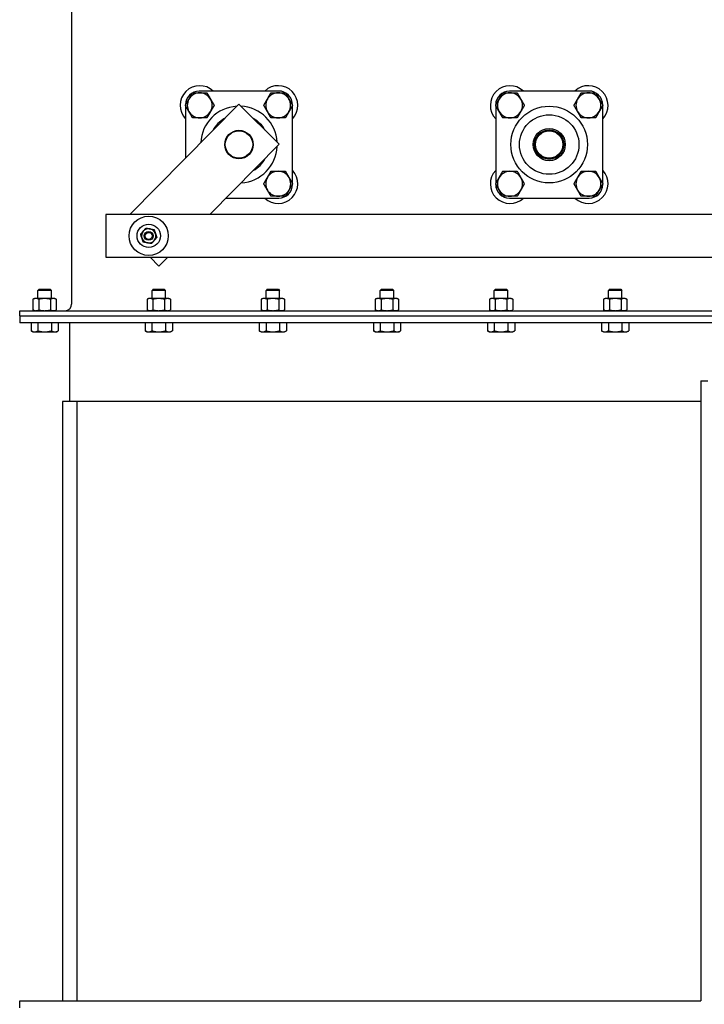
# Model space of a CAD drawing. Header units: inches. Extents: x 24 to 1128, y -94 to 748.
# Tile 224 of 256: x 388 to 412, y 303 to 337. Entities that reach past the tile are written whole.
import ezdxf

# ---------------------------------------------------------------- set-up
doc = ezdxf.new("R2010")
doc.units = ezdxf.units.IN
doc.header["$LTSCALE"] = 32
doc.header["$MEASUREMENT"] = 0
doc.layers.add('Visible (ANSI)', color=7, linetype='Continuous', lineweight=30)

msp = doc.modelspace()

# ---------------------------------------------------------------- linework, layer by layer
at = {"layer": 'Visible (ANSI)'}
for p, q in [((389.75209, 338.65432), (389.75209, 327.47292)), ((397.01364, 334.93863), (394.22224, 334.93781)), ((407.88864, 334.93863), (405.09724, 334.93781)), ((395.61115, 334.47782), (391.78969, 330.61426)), ((393.74308, 334.45837), (393.74308, 334.44678)), ((393.74309, 334.42883), (393.74363, 332.58973)), ((397.03309, 333.07137), (395.61115, 334.47782)), ((397.49308, 334.4476), (397.49308, 334.45947)), ((397.49389, 331.6976), (397.49309, 334.42965)), ((404.61808, 334.45837), (404.61808, 334.44678)), ((404.61809, 334.42883), (404.61889, 331.69678)), ((408.36808, 334.4476), (408.36808, 334.45947)), ((408.36889, 331.69761), (408.36809, 334.42966)), ((394.60275, 330.61426), (397.03309, 333.07137)), ((397.4939, 331.66807), (397.4939, 331.67965)), ((404.6189, 331.67883), (404.6189, 331.66697)), ((408.3689, 331.66807), (408.3689, 331.67966)), ((395.17032, 331.18809), (397.01474, 331.18863)), ((405.09834, 331.18781), (407.88974, 331.18863)), ((437.45439, 330.61426), (390.95439, 330.61426)), ((390.95439, 330.61426), (390.95439, 329.11426)), ((390.95439, 329.11426), (437.45439, 329.11426)), ((392.50164, 329.11426), (392.81375, 328.80555)), ((392.81375, 328.80555), (393.11909, 329.11426)), ((388.61244, 327.99473), (388.57017, 327.95246)), ((389.04261, 327.95246), (388.57017, 327.95246)), ((388.57017, 327.66812), (388.57017, 327.95246)), ((388.61244, 327.99473), (389.00035, 327.99473)), ((389.00035, 327.99473), (389.04261, 327.95246)), ((389.04261, 327.66812), (389.04261, 327.95246)), ((392.61244, 327.99473), (392.57017, 327.95246)), ((393.04261, 327.95246), (392.57017, 327.95246)), ((392.57017, 327.66812), (392.57017, 327.95246)), ((392.61244, 327.99473), (393.00035, 327.99473)), ((393.00035, 327.99473), (393.04261, 327.95246)), ((393.04261, 327.66812), (393.04261, 327.95246)), ((396.61244, 327.99473), (396.57017, 327.95246)), ((397.04261, 327.95246), (396.57017, 327.95246)), ((396.57017, 327.66812), (396.57017, 327.95246)), ((396.61244, 327.99473), (397.00035, 327.99473)), ((397.00035, 327.99473), (397.04261, 327.95246)), ((397.04261, 327.66812), (397.04261, 327.95246)), ((400.61244, 327.99473), (400.57017, 327.95246)), ((401.04261, 327.95246), (400.57017, 327.95246)), ((400.57017, 327.66812), (400.57017, 327.95246)), ((400.61244, 327.99473), (401.00035, 327.99473)), ((401.00035, 327.99473), (401.04261, 327.95246)), ((401.04261, 327.66812), (401.04261, 327.95246)), ((404.61244, 327.99473), (404.57017, 327.95246)), ((405.04261, 327.95246), (404.57017, 327.95246)), ((404.57017, 327.66812), (404.57017, 327.95246)), ((404.61244, 327.99473), (405.00035, 327.99473)), ((405.00035, 327.99473), (405.04261, 327.95246)), ((405.04261, 327.66812), (405.04261, 327.95246)), ((408.61244, 327.99473), (408.57017, 327.95246)), ((409.04261, 327.95246), (408.57017, 327.95246)), ((408.57017, 327.66812), (408.57017, 327.95246)), ((408.61244, 327.99473), (409.00035, 327.99473)), ((409.00035, 327.99473), (409.04261, 327.95246)), ((409.04261, 327.66812), (409.04261, 327.95246)), ((388.45206, 327.66812), (388.39725, 327.64256)), ((388.39725, 327.64256), (388.39725, 327.26849)), ((388.49953, 327.66812), (388.45206, 327.66812)), ((388.80639, 327.66812), (388.49953, 327.66812)), ((388.60182, 327.64256), (388.60182, 327.26849)), ((389.11325, 327.66812), (388.80639, 327.66812)), ((389.01097, 327.64256), (389.01097, 327.26849)), ((389.16072, 327.66812), (389.11325, 327.66812)), ((389.16072, 327.66812), (389.21554, 327.64256)), ((389.21554, 327.64256), (389.21554, 327.26849)), ((392.45206, 327.66812), (392.39725, 327.64256)), ((392.39725, 327.64256), (392.39725, 327.26849)), ((392.49953, 327.66812), (392.45206, 327.66812)), ((392.80639, 327.66812), (392.49953, 327.66812)), ((392.60182, 327.64256), (392.60182, 327.26849)), ((393.11325, 327.66812), (392.80639, 327.66812)), ((393.01097, 327.64256), (393.01097, 327.26849)), ((393.16072, 327.66812), (393.11325, 327.66812)), ((393.16072, 327.66812), (393.21554, 327.64256)), ((393.21554, 327.64256), (393.21554, 327.26849)), ((396.45206, 327.66812), (396.39725, 327.64256)), ((396.39725, 327.64256), (396.39725, 327.26849)), ((396.49953, 327.66812), (396.45206, 327.66812)), ((396.80639, 327.66812), (396.49953, 327.66812)), ((396.60182, 327.64256), (396.60182, 327.26849)), ((397.11325, 327.66812), (396.80639, 327.66812)), ((397.01097, 327.64256), (397.01097, 327.26849)), ((397.16072, 327.66812), (397.11325, 327.66812)), ((397.16072, 327.66812), (397.21554, 327.64256)), ((397.21554, 327.64256), (397.21554, 327.26849)), ((400.45206, 327.66812), (400.39725, 327.64256)), ((400.39725, 327.64256), (400.39725, 327.26849)), ((400.49953, 327.66812), (400.45206, 327.66812)), ((400.80639, 327.66812), (400.49953, 327.66812)), ((400.60182, 327.64256), (400.60182, 327.26849)), ((401.11325, 327.66812), (400.80639, 327.66812)), ((401.01097, 327.64256), (401.01097, 327.26849)), ((401.16072, 327.66812), (401.11325, 327.66812)), ((401.16072, 327.66812), (401.21554, 327.64256)), ((401.21554, 327.64256), (401.21554, 327.26849)), ((404.45206, 327.66812), (404.39725, 327.64256)), ((404.39725, 327.64256), (404.39725, 327.26849)), ((404.49953, 327.66812), (404.45206, 327.66812)), ((404.80639, 327.66812), (404.49953, 327.66812)), ((404.60182, 327.64256), (404.60182, 327.26849)), ((405.11325, 327.66812), (404.80639, 327.66812)), ((405.01097, 327.64256), (405.01097, 327.26849)), ((405.16072, 327.66812), (405.11325, 327.66812)), ((405.16072, 327.66812), (405.21554, 327.64256)), ((405.21554, 327.64256), (405.21554, 327.26849)), ((408.45206, 327.66812), (408.39725, 327.64256)), ((408.39725, 327.64256), (408.39725, 327.26849)), ((408.49953, 327.66812), (408.45206, 327.66812)), ((408.80639, 327.66812), (408.49953, 327.66812)), ((408.60182, 327.64256), (408.60182, 327.26849)), ((409.11325, 327.66812), (408.80639, 327.66812)), ((409.01097, 327.64256), (409.01097, 327.26849)), ((409.16072, 327.66812), (409.11325, 327.66812)), ((409.16072, 327.66812), (409.21554, 327.64256)), ((409.21554, 327.64256), (409.21554, 327.26849)), ((387.93139, 327.24292), (450.4111, 327.24292)), ((387.93139, 327.06362), (387.93139, 327.24292)), ((387.93139, 327.06362), (387.93139, 326.81362)), ((387.93139, 327.06362), (457.68139, 327.06362)), ((388.45206, 327.24292), (388.39725, 327.26849)), ((389.16072, 327.24292), (389.21554, 327.26849)), ((392.45206, 327.24292), (392.39725, 327.26849)), ((393.16072, 327.24292), (393.21554, 327.26849)), ((396.45206, 327.24292), (396.39725, 327.26849)), ((397.16072, 327.24292), (397.21554, 327.26849)), ((400.45206, 327.24292), (400.39725, 327.26849)), ((401.16072, 327.24292), (401.21554, 327.26849)), ((404.45206, 327.24292), (404.39725, 327.26849)), ((405.16072, 327.24292), (405.21554, 327.26849)), ((408.45206, 327.24292), (408.39725, 327.26849)), ((409.16072, 327.24292), (409.21554, 327.26849)), ((457.68139, 326.81362), (387.93139, 326.81362)), ((388.32906, 326.81362), (388.32906, 326.53755)), ((388.56773, 326.81362), (388.56773, 326.53755)), ((389.04506, 326.81362), (389.04506, 326.53755)), ((389.28373, 326.81362), (389.28373, 326.53755)), ((389.68139, 326.81362), (389.68139, 324.06362)), ((392.32906, 326.81362), (392.32906, 326.53755)), ((392.56773, 326.81362), (392.56773, 326.53755)), ((393.04506, 326.81362), (393.04506, 326.53755)), ((393.28373, 326.81362), (393.28373, 326.53755)), ((396.32906, 326.81362), (396.32906, 326.53755)), ((396.56773, 326.81362), (396.56773, 326.53755)), ((397.04506, 326.81362), (397.04506, 326.53755)), ((397.28373, 326.81362), (397.28373, 326.53755)), ((400.32906, 326.81362), (400.32906, 326.53755)), ((400.56773, 326.81362), (400.56773, 326.53755)), ((401.04506, 326.81362), (401.04506, 326.53755)), ((401.28373, 326.81362), (401.28373, 326.53755)), ((404.32906, 326.81362), (404.32906, 326.53755)), ((404.56773, 326.81362), (404.56773, 326.53755)), ((405.04506, 326.81362), (405.04506, 326.53755)), ((405.28373, 326.81362), (405.28373, 326.53755)), ((408.32906, 326.81362), (408.32906, 326.53755)), ((408.56773, 326.81362), (408.56773, 326.53755)), ((409.04506, 326.81362), (409.04506, 326.53755)), ((409.28373, 326.81362), (409.28373, 326.53755)), ((388.39301, 326.50063), (388.32906, 326.53755)), ((388.39301, 326.50063), (388.44839, 326.50063)), ((388.44839, 326.50063), (388.80639, 326.50063)), ((388.80639, 326.50063), (389.1644, 326.50063)), ((389.1644, 326.50063), (389.21978, 326.50063)), ((389.21978, 326.50063), (389.28373, 326.53755)), ((392.39301, 326.50063), (392.32906, 326.53755)), ((392.39301, 326.50063), (392.44839, 326.50063)), ((392.44839, 326.50063), (392.80639, 326.50063)), ((392.80639, 326.50063), (393.1644, 326.50063)), ((393.1644, 326.50063), (393.21978, 326.50063)), ((393.21978, 326.50063), (393.28373, 326.53755)), ((396.39301, 326.50063), (396.32906, 326.53755)), ((396.39301, 326.50063), (396.44839, 326.50063)), ((396.44839, 326.50063), (396.80639, 326.50063)), ((396.80639, 326.50063), (397.1644, 326.50063)), ((397.1644, 326.50063), (397.21978, 326.50063)), ((397.21978, 326.50063), (397.28373, 326.53755)), ((400.39301, 326.50063), (400.32906, 326.53755)), ((400.39301, 326.50063), (400.44839, 326.50063)), ((400.44839, 326.50063), (400.80639, 326.50063)), ((400.80639, 326.50063), (401.1644, 326.50063)), ((401.1644, 326.50063), (401.21978, 326.50063)), ((401.21978, 326.50063), (401.28373, 326.53755)), ((404.39301, 326.50063), (404.32906, 326.53755)), ((404.39301, 326.50063), (404.44839, 326.50063)), ((404.44839, 326.50063), (404.80639, 326.50063)), ((404.80639, 326.50063), (405.1644, 326.50063)), ((405.1644, 326.50063), (405.21978, 326.50063)), ((405.21978, 326.50063), (405.28373, 326.53755)), ((408.39301, 326.50063), (408.32906, 326.53755)), ((408.39301, 326.50063), (408.44839, 326.50063)), ((408.44839, 326.50063), (408.80639, 326.50063)), ((408.80639, 326.50063), (409.1644, 326.50063)), ((409.1644, 326.50063), (409.21978, 326.50063)), ((409.21978, 326.50063), (409.28373, 326.53755)), ((411.80639, 324.78262), (412.05639, 324.78262)), ((411.80639, 324.78262), (411.80639, 303.06362)), ((389.43139, 324.06362), (389.43139, 303.06362)), ((389.68139, 324.06362), (389.43139, 324.06362)), ((411.80639, 324.06362), (389.68139, 324.06362)), ((389.93139, 324.06362), (389.93139, 303.06362)), ((387.93139, 303.06362), (411.80639, 303.06362)), ((387.93139, 302.81362), (387.93139, 303.06362))]:
    msp.add_line(p, q, dxfattribs=at)
for centre, radius in [((406.49349, 333.06322), 1.34375), ((406.49349, 333.06322), 1.04275), ((406.49349, 333.06322), 0.565), ((395.61889, 333.06362), 0.5), ((395.61889, 333.06362), 0.48), ((406.49349, 333.06322), 0.515), ((406.49389, 333.06362), 0.5), ((406.49389, 333.06362), 0.48), ((392.45439, 329.86426), 0.6875), ((392.45439, 329.86426), 0.41), ((392.45439, 329.86426), 0.15607), ((392.45439, 329.86426), 0.156), ((392.45439, 329.86426), 0.1232)]:
    msp.add_circle(centre, radius, dxfattribs=at)
for centre, radius, start, end in [((394.24309, 334.43782), 0.6875, 46.675086, 223.358602), ((396.99309, 334.43862), 0.6875, 316.675086, 133.358602), ((405.11809, 334.43782), 0.6875, 46.675086, 223.358602), ((407.86809, 334.43862), 0.6875, 316.675086, 133.358602), ((394.22238, 334.45851), 0.4793, 90.016844, 180.016844), ((394.24309, 334.43781), 0.4375, 150.000248, 210.000248), ((394.24309, 334.43781), 0.4375, 90.000248, 150.000248), ((394.24309, 334.43781), 0.4375, 30.000248, 90.000248), ((394.24309, 334.43781), 0.4375, 330.000248, 30.000248), ((396.99309, 334.43862), 0.4375, 150, 210), ((396.99309, 334.43862), 0.4375, 90, 150), ((396.99309, 334.43862), 0.4375, 30, 90), ((397.01378, 334.45933), 0.4793, 0.016844, 90.016844), ((396.99309, 334.43862), 0.4375, 330, 30), ((405.09738, 334.45851), 0.4793, 90.016844, 180.016844), ((405.11809, 334.43782), 0.4375, 150.000565, 210.000565), ((405.11809, 334.43782), 0.4375, 90.000565, 150.000565), ((405.11809, 334.43782), 0.4375, 30.000565, 90.000565), ((405.11809, 334.43782), 0.4375, 330.000565, 30.000565), ((407.86809, 334.43862), 0.4375, 150.000239, 210.000239), ((407.86809, 334.43862), 0.4375, 90.000239, 150.000239), ((407.86809, 334.43862), 0.4375, 30.000239, 90.000239), ((407.88878, 334.45933), 0.4793, 0.016844, 90.016844), ((407.86809, 334.43862), 0.4375, 330.000239, 30.000239), ((395.61849, 333.06322), 1.34375, 93.402904, 177.224825), ((395.61849, 333.06322), 1.34375, 3.439602, 87.188126), ((394.24309, 334.43781), 0.4375, 210.000248, 270.000248), ((394.24309, 334.43781), 0.4375, 270.000248, 330.000248), ((395.61849, 333.06322), 1.04275, 118.850211, 151.777517), ((395.61849, 333.06322), 1.04275, 28.962005, 61.665723), ((396.99309, 334.43862), 0.4375, 210, 270), ((396.99309, 334.43862), 0.4375, 270, 330), ((405.11809, 334.43782), 0.4375, 210.000565, 270.000565), ((405.11809, 334.43782), 0.4375, 270.000565, 330.000565), ((407.86809, 334.43862), 0.4375, 210.000239, 270.000239), ((407.86809, 334.43862), 0.4375, 270.000239, 330.000239), ((406.49349, 333.06322), 0.5, 134.975668, 315.041176), ((395.61849, 333.06322), 1.34375, 273.403293, 357.224436), ((395.61849, 333.06322), 1.04275, 298.851393, 331.776335), ((396.99389, 331.68862), 0.6875, 226.675086, 43.358602), ((396.99389, 331.68862), 0.4375, 150.000098, 210.000098), ((396.99389, 331.68862), 0.4375, 90.000098, 150.000098), ((396.99389, 331.68862), 0.4375, 30.000098, 90.000098), ((396.99389, 331.68862), 0.4375, 330.000098, 30.000098), ((405.11889, 331.68782), 0.6875, 136.675086, 313.358602), ((405.11889, 331.68782), 0.4375, 150.000627, 210.000627), ((405.11889, 331.68782), 0.4375, 90.000627, 150.000627), ((405.11889, 331.68782), 0.4375, 30.000627, 90.000627), ((405.11889, 331.68782), 0.4375, 330.000627, 30.000627), ((407.86889, 331.68862), 0.6875, 226.675086, 43.358602), ((407.86889, 331.68862), 0.4375, 150.000646, 210.000646), ((407.86889, 331.68862), 0.4375, 90.000646, 150.000646), ((407.86889, 331.68862), 0.4375, 30.000646, 90.000646), ((407.86889, 331.68862), 0.4375, 330.000646, 30.000646), ((397.0146, 331.66793), 0.4793, 270.016844, 0.016844), ((405.0982, 331.66711), 0.4793, 180.016844, 270.016844), ((407.8896, 331.66793), 0.4793, 270.016844, 0.016844), ((396.99389, 331.68862), 0.4375, 210.000098, 270.000098), ((396.99389, 331.68862), 0.4375, 270.000098, 330.000098), ((405.11889, 331.68782), 0.4375, 210.000627, 270.000627), ((405.11889, 331.68782), 0.4375, 270.000627, 330.000627), ((407.86889, 331.68862), 0.4375, 210.000646, 270.000646), ((407.86889, 331.68862), 0.4375, 270.000646, 330.000646), ((392.45439, 329.86426), 0.25, 139.128405, 199.128405), ((392.45439, 329.86426), 0.25, 79.128405, 139.128405), ((392.45439, 329.86426), 0.25, 19.128405, 79.128405), ((392.45439, 329.86426), 0.25, 319.128405, 19.128405), ((392.45439, 329.86426), 0.25, 199.128405, 259.128405), ((392.45439, 329.86426), 0.25, 259.128405, 319.128405), ((389.52209, 327.47292), 0.23, 270, 0)]:
    msp.add_arc(centre, radius, start, end, dxfattribs=at)
for points, weights in [([(393.7379, 334.43781), (393.80558, 334.55504), (393.8642, 334.65656)], [1.01001874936, 1.04314139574, 1]), ([(393.8642, 334.65656), (393.92281, 334.75809), (393.99049, 334.87531)], [1, 1.04314139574, 1.01001874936]), ([(393.99049, 334.87531), (394.12586, 334.87531), (394.24308, 334.87531)], [1.01001874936, 1.04314139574, 1]), ([(394.24308, 334.87531), (394.36031, 334.87532), (394.49567, 334.87532)], [1, 1.04314139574, 1.01001874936]), ([(394.49567, 334.87532), (394.56336, 334.75809), (394.62197, 334.65657)], [1.01001874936, 1.04314139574, 1]), ([(394.62197, 334.65657), (394.68058, 334.55504), (394.74827, 334.43782)], [1, 1.04314139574, 1.01001874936]), ([(396.4879, 334.43862), (396.55559, 334.55585), (396.6142, 334.65737)], [1.01001874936, 1.04314139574, 1]), ([(396.6142, 334.65737), (396.67281, 334.7589), (396.74049, 334.87612)], [1, 1.04314139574, 1.01001874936]), ([(396.74049, 334.87612), (396.87586, 334.87612), (396.99309, 334.87612)], [1.01001874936, 1.04314139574, 1]), ([(396.99309, 334.87612), (397.11031, 334.87612), (397.24568, 334.87612)], [1, 1.04314139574, 1.01001874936]), ([(397.24568, 334.87612), (397.31336, 334.7589), (397.37197, 334.65737)], [1.01001874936, 1.04314139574, 1]), ([(397.37197, 334.65737), (397.43059, 334.55585), (397.49827, 334.43862)], [1, 1.04314139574, 1.01001874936]), ([(404.6129, 334.43781), (404.68058, 334.55504), (404.7392, 334.65656)], [1.01001874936, 1.04314139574, 1]), ([(404.7392, 334.65656), (404.79781, 334.75808), (404.86549, 334.87531)], [1, 1.04314139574, 1.01001874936]), ([(404.86549, 334.87531), (405.00085, 334.87531), (405.11808, 334.87532)], [1.01001874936, 1.04314139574, 1]), ([(405.11808, 334.87532), (405.23531, 334.87532), (405.37067, 334.87532)], [1, 1.04314139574, 1.01001874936]), ([(405.37067, 334.87532), (405.43835, 334.75809), (405.49697, 334.65657)], [1.01001874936, 1.04314139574, 1]), ([(405.49697, 334.65657), (405.55558, 334.55505), (405.62327, 334.43782)], [1, 1.04314139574, 1.01001874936]), ([(407.3629, 334.43862), (407.43058, 334.55585), (407.4892, 334.65737)], [1.01001874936, 1.04314139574, 1]), ([(407.4892, 334.65737), (407.54781, 334.75889), (407.61549, 334.87612)], [1, 1.04314139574, 1.01001874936]), ([(407.61549, 334.87612), (407.75086, 334.87612), (407.86808, 334.87612)], [1.01001874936, 1.04314139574, 1]), ([(407.86808, 334.87612), (407.98531, 334.87612), (408.12067, 334.87612)], [1, 1.04314139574, 1.01001874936]), ([(408.12067, 334.87612), (408.18836, 334.7589), (408.24697, 334.65738)], [1.01001874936, 1.04314139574, 1]), ([(408.24697, 334.65738), (408.30558, 334.55585), (408.37327, 334.43863)], [1, 1.04314139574, 1.01001874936]), ([(393.8642, 334.21906), (393.80559, 334.32059), (393.7379, 334.43781)], [1, 1.04314139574, 1.01001874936]), ([(394.74827, 334.43782), (394.68059, 334.32059), (394.62197, 334.21907)], [1.01001874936, 1.04314139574, 1]), ([(396.6142, 334.21987), (396.55559, 334.3214), (396.4879, 334.43862)], [1, 1.04314139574, 1.01001874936]), ([(397.49827, 334.43862), (397.43059, 334.3214), (397.37197, 334.21987)], [1.01001874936, 1.04314139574, 1]), ([(404.7392, 334.21906), (404.68059, 334.32058), (404.6129, 334.43781)], [1, 1.04314139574, 1.01001874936]), ([(405.62327, 334.43782), (405.55559, 334.32059), (405.49697, 334.21907)], [1.01001874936, 1.04314139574, 1]), ([(407.4892, 334.21987), (407.43059, 334.32139), (407.3629, 334.43862)], [1, 1.04314139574, 1.01001874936]), ([(408.37327, 334.43863), (408.30559, 334.3214), (408.24697, 334.21988)], [1.01001874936, 1.04314139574, 1]), ([(393.9905, 334.00031), (393.92281, 334.11754), (393.8642, 334.21906)], [1.01001874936, 1.04314139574, 1]), ([(394.24309, 334.00031), (394.12586, 334.00031), (393.9905, 334.00031)], [1, 1.04314139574, 1.01001874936]), ([(394.49568, 334.00032), (394.36032, 334.00032), (394.24309, 334.00031)], [1.01001874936, 1.04314139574, 1]), ([(394.62197, 334.21907), (394.56336, 334.11754), (394.49568, 334.00032)], [1, 1.04314139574, 1.01001874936]), ([(396.74049, 334.00112), (396.67281, 334.11835), (396.6142, 334.21987)], [1.01001874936, 1.04314139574, 1]), ([(396.99309, 334.00112), (396.87586, 334.00112), (396.74049, 334.00112)], [1, 1.04314139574, 1.01001874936]), ([(397.24568, 334.00112), (397.11031, 334.00112), (396.99309, 334.00112)], [1.01001874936, 1.04314139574, 1]), ([(397.37197, 334.21987), (397.31336, 334.11835), (397.24568, 334.00112)], [1, 1.04314139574, 1.01001874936]), ([(404.8655, 334.00031), (404.79782, 334.11754), (404.7392, 334.21906)], [1.01001874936, 1.04314139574, 1]), ([(405.11809, 334.00032), (405.00086, 334.00031), (404.8655, 334.00031)], [1, 1.04314139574, 1.01001874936]), ([(405.37068, 334.00032), (405.23532, 334.00032), (405.11809, 334.00032)], [1.01001874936, 1.04314139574, 1]), ([(405.49697, 334.21907), (405.43836, 334.11755), (405.37068, 334.00032)], [1, 1.04314139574, 1.01001874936]), ([(407.6155, 334.00112), (407.54781, 334.11835), (407.4892, 334.21987)], [1.01001874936, 1.04314139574, 1]), ([(407.86809, 334.00112), (407.75086, 334.00112), (407.6155, 334.00112)], [1, 1.04314139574, 1.01001874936]), ([(408.12068, 334.00112), (407.98531, 334.00112), (407.86809, 334.00112)], [1.01001874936, 1.04314139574, 1]), ([(408.24697, 334.21988), (408.18836, 334.11835), (408.12068, 334.00112)], [1, 1.04314139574, 1.01001874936]), ([(396.48871, 331.68862), (396.55639, 331.80585), (396.61501, 331.90737)], [1.01001874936, 1.04314139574, 1]), ([(396.61501, 331.90737), (396.67362, 332.0089), (396.7413, 332.12612)], [1, 1.04314139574, 1.01001874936]), ([(396.7413, 332.12612), (396.87667, 332.12612), (396.99389, 332.12612)], [1.01001874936, 1.04314139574, 1]), ([(396.99389, 332.12612), (397.11112, 332.12612), (397.24648, 332.12612)], [1, 1.04314139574, 1.01001874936]), ([(397.24648, 332.12612), (397.31417, 332.0089), (397.37278, 331.90737)], [1.01001874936, 1.04314139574, 1]), ([(397.37278, 331.90737), (397.43139, 331.80585), (397.49908, 331.68862)], [1, 1.04314139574, 1.01001874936]), ([(404.61371, 331.68781), (404.68139, 331.80504), (404.74001, 331.90656)], [1.01001874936, 1.04314139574, 1]), ([(404.74001, 331.90656), (404.79862, 332.00808), (404.8663, 332.12531)], [1, 1.04314139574, 1.01001874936]), ([(404.8663, 332.12531), (405.00166, 332.12531), (405.11889, 332.12532)], [1.01001874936, 1.04314139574, 1]), ([(405.11889, 332.12532), (405.23612, 332.12532), (405.37148, 332.12532)], [1, 1.04314139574, 1.01001874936]), ([(405.37148, 332.12532), (405.43916, 332.00809), (405.49778, 331.90657)], [1.01001874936, 1.04314139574, 1]), ([(405.49778, 331.90657), (405.55639, 331.80505), (405.62408, 331.68782)], [1, 1.04314139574, 1.01001874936]), ([(407.36371, 331.68862), (407.43139, 331.80585), (407.49001, 331.90737)], [1.01001874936, 1.04314139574, 1]), ([(407.49001, 331.90737), (407.54862, 332.00889), (407.6163, 332.12612)], [1, 1.04314139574, 1.01001874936]), ([(407.6163, 332.12612), (407.75166, 332.12612), (407.86889, 332.12612)], [1.01001874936, 1.04314139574, 1]), ([(407.86889, 332.12612), (407.98612, 332.12613), (408.12148, 332.12613)], [1, 1.04314139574, 1.01001874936]), ([(408.12148, 332.12613), (408.18916, 332.0089), (408.24778, 331.90738)], [1.01001874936, 1.04314139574, 1]), ([(408.24778, 331.90738), (408.30639, 331.80586), (408.37408, 331.68863)], [1, 1.04314139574, 1.01001874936]), ([(396.61501, 331.46987), (396.55639, 331.5714), (396.48871, 331.68862)], [1, 1.04314139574, 1.01001874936]), ([(397.49908, 331.68862), (397.43139, 331.5714), (397.37278, 331.46987)], [1.01001874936, 1.04314139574, 1]), ([(404.74001, 331.46906), (404.6814, 331.57058), (404.61371, 331.68781)], [1, 1.04314139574, 1.01001874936]), ([(405.62408, 331.68782), (405.5564, 331.57059), (405.49778, 331.46907)], [1.01001874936, 1.04314139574, 1]), ([(407.49001, 331.46987), (407.4314, 331.57139), (407.36371, 331.68862)], [1, 1.04314139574, 1.01001874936]), ([(408.37408, 331.68863), (408.3064, 331.5714), (408.24778, 331.46988)], [1.01001874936, 1.04314139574, 1]), ([(396.7413, 331.25112), (396.67362, 331.36835), (396.61501, 331.46987)], [1.01001874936, 1.04314139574, 1]), ([(396.99389, 331.25112), (396.87667, 331.25112), (396.7413, 331.25112)], [1, 1.04314139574, 1.01001874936]), ([(397.24649, 331.25112), (397.11112, 331.25112), (396.99389, 331.25112)], [1.01001874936, 1.04314139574, 1]), ([(397.37278, 331.46987), (397.31417, 331.36835), (397.24649, 331.25112)], [1, 1.04314139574, 1.01001874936]), ([(404.86631, 331.25031), (404.79863, 331.36754), (404.74001, 331.46906)], [1.01001874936, 1.04314139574, 1]), ([(405.1189, 331.25032), (405.00167, 331.25031), (404.86631, 331.25031)], [1, 1.04314139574, 1.01001874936]), ([(405.37149, 331.25032), (405.23613, 331.25032), (405.1189, 331.25032)], [1.01001874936, 1.04314139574, 1]), ([(405.49778, 331.46907), (405.43917, 331.36755), (405.37149, 331.25032)], [1, 1.04314139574, 1.01001874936]), ([(407.61631, 331.25112), (407.54863, 331.36835), (407.49001, 331.46987)], [1.01001874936, 1.04314139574, 1]), ([(407.8689, 331.25112), (407.75167, 331.25112), (407.61631, 331.25112)], [1, 1.04314139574, 1.01001874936]), ([(408.12149, 331.25113), (407.98613, 331.25113), (407.8689, 331.25112)], [1.01001874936, 1.04314139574, 1]), ([(408.24778, 331.46988), (408.18917, 331.36836), (408.12149, 331.25113)], [1, 1.04314139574, 1.01001874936]), ([(392.1709, 329.91871), (392.22151, 329.9772), (392.26535, 330.02785)], [1, 1.0379548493, 1]), ([(392.21819, 329.78234), (392.19624, 329.84563), (392.1709, 329.91871)], [1, 1.0379548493, 1]), ([(392.26535, 330.02785), (392.30918, 330.07851), (392.3598, 330.137)], [1, 1.0379548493, 1]), ([(392.3598, 330.137), (392.43576, 330.12241), (392.50154, 330.10977)], [1, 1.0379548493, 1]), ([(392.50154, 330.10977), (392.56733, 330.09714), (392.64329, 330.08255)], [1, 1.0379548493, 1]), ([(392.64329, 330.08255), (392.66864, 330.00947), (392.69059, 329.94618)], [1, 1.0379548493, 1]), ([(392.69059, 329.94618), (392.71254, 329.88289), (392.73789, 329.80981)], [1, 1.0379548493, 1]), ([(392.26549, 329.64597), (392.24015, 329.71905), (392.21819, 329.78234)], [1, 1.0379548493, 1]), ([(392.40724, 329.61875), (392.34145, 329.63138), (392.26549, 329.64597)], [1, 1.0379548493, 1]), ([(392.54899, 329.59152), (392.47302, 329.60611), (392.40724, 329.61875)], [1, 1.0379548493, 1]), ([(392.64344, 329.70067), (392.5996, 329.65002), (392.54899, 329.59152)], [1, 1.0379548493, 1]), ([(392.73789, 329.80981), (392.68727, 329.75132), (392.64344, 329.70067)], [1, 1.0379548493, 1]), ([(388.49953, 327.66812), (388.45206, 327.66812), (388.39725, 327.64256)], [1, 1.0379548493, 1]), ([(388.60182, 327.64256), (388.54701, 327.66812), (388.49953, 327.66812)], [1, 1.0379548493, 1]), ([(388.80639, 327.66812), (388.71145, 327.66812), (388.60182, 327.64256)], [1, 1.0379548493, 1]), ([(389.01097, 327.64256), (388.90134, 327.66812), (388.80639, 327.66812)], [1, 1.0379548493, 1]), ([(389.11325, 327.66812), (389.06578, 327.66812), (389.01097, 327.64256)], [1, 1.0379548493, 1]), ([(389.21554, 327.64256), (389.16072, 327.66812), (389.11325, 327.66812)], [1, 1.0379548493, 1]), ([(392.49953, 327.66812), (392.45206, 327.66812), (392.39725, 327.64256)], [1, 1.0379548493, 1]), ([(392.60182, 327.64256), (392.54701, 327.66812), (392.49953, 327.66812)], [1, 1.0379548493, 1]), ([(392.80639, 327.66812), (392.71145, 327.66812), (392.60182, 327.64256)], [1, 1.0379548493, 1]), ([(393.01097, 327.64256), (392.90134, 327.66812), (392.80639, 327.66812)], [1, 1.0379548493, 1]), ([(393.11325, 327.66812), (393.06578, 327.66812), (393.01097, 327.64256)], [1, 1.0379548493, 1]), ([(393.21554, 327.64256), (393.16072, 327.66812), (393.11325, 327.66812)], [1, 1.0379548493, 1]), ([(396.49953, 327.66812), (396.45206, 327.66812), (396.39725, 327.64256)], [1, 1.0379548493, 1]), ([(396.60182, 327.64256), (396.54701, 327.66812), (396.49953, 327.66812)], [1, 1.0379548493, 1]), ([(396.80639, 327.66812), (396.71145, 327.66812), (396.60182, 327.64256)], [1, 1.0379548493, 1]), ([(397.01097, 327.64256), (396.90134, 327.66812), (396.80639, 327.66812)], [1, 1.0379548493, 1]), ([(397.11325, 327.66812), (397.06578, 327.66812), (397.01097, 327.64256)], [1, 1.0379548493, 1]), ([(397.21554, 327.64256), (397.16072, 327.66812), (397.11325, 327.66812)], [1, 1.0379548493, 1]), ([(400.49953, 327.66812), (400.45206, 327.66812), (400.39725, 327.64256)], [1, 1.0379548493, 1]), ([(400.60182, 327.64256), (400.54701, 327.66812), (400.49953, 327.66812)], [1, 1.0379548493, 1]), ([(400.80639, 327.66812), (400.71145, 327.66812), (400.60182, 327.64256)], [1, 1.0379548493, 1]), ([(401.01097, 327.64256), (400.90134, 327.66812), (400.80639, 327.66812)], [1, 1.0379548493, 1]), ([(401.11325, 327.66812), (401.06578, 327.66812), (401.01097, 327.64256)], [1, 1.0379548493, 1]), ([(401.21554, 327.64256), (401.16072, 327.66812), (401.11325, 327.66812)], [1, 1.0379548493, 1]), ([(404.49953, 327.66812), (404.45206, 327.66812), (404.39725, 327.64256)], [1, 1.0379548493, 1]), ([(404.60182, 327.64256), (404.54701, 327.66812), (404.49953, 327.66812)], [1, 1.0379548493, 1]), ([(404.80639, 327.66812), (404.71145, 327.66812), (404.60182, 327.64256)], [1, 1.0379548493, 1]), ([(405.01097, 327.64256), (404.90134, 327.66812), (404.80639, 327.66812)], [1, 1.0379548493, 1]), ([(405.11325, 327.66812), (405.06578, 327.66812), (405.01097, 327.64256)], [1, 1.0379548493, 1]), ([(405.21554, 327.64256), (405.16072, 327.66812), (405.11325, 327.66812)], [1, 1.0379548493, 1]), ([(408.49953, 327.66812), (408.45206, 327.66812), (408.39725, 327.64256)], [1, 1.0379548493, 1]), ([(408.60182, 327.64256), (408.54701, 327.66812), (408.49953, 327.66812)], [1, 1.0379548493, 1]), ([(408.80639, 327.66812), (408.71145, 327.66812), (408.60182, 327.64256)], [1, 1.0379548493, 1]), ([(409.01097, 327.64256), (408.90134, 327.66812), (408.80639, 327.66812)], [1, 1.0379548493, 1]), ([(409.11325, 327.66812), (409.06578, 327.66812), (409.01097, 327.64256)], [1, 1.0379548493, 1]), ([(409.21554, 327.64256), (409.16072, 327.66812), (409.11325, 327.66812)], [1, 1.0379548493, 1]), ([(388.39725, 327.26849), (388.45206, 327.24292), (388.49953, 327.24292)], [1, 1.0379548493, 1]), ([(388.49953, 327.24292), (388.54701, 327.24292), (388.60182, 327.26849)], [1, 1.0379548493, 1]), ([(388.60182, 327.26849), (388.71145, 327.24292), (388.80639, 327.24292)], [1, 1.0379548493, 1]), ([(388.80639, 327.24292), (388.90134, 327.24292), (389.01097, 327.26849)], [1, 1.0379548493, 1]), ([(389.01097, 327.26849), (389.06578, 327.24292), (389.11325, 327.24292)], [1, 1.0379548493, 1]), ([(389.11325, 327.24292), (389.16072, 327.24292), (389.21554, 327.26849)], [1, 1.0379548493, 1]), ([(392.39725, 327.26849), (392.45206, 327.24292), (392.49953, 327.24292)], [1, 1.0379548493, 1]), ([(392.49953, 327.24292), (392.54701, 327.24292), (392.60182, 327.26849)], [1, 1.0379548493, 1]), ([(392.60182, 327.26849), (392.71145, 327.24292), (392.80639, 327.24292)], [1, 1.0379548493, 1]), ([(392.80639, 327.24292), (392.90134, 327.24292), (393.01097, 327.26849)], [1, 1.0379548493, 1]), ([(393.01097, 327.26849), (393.06578, 327.24292), (393.11325, 327.24292)], [1, 1.0379548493, 1]), ([(393.11325, 327.24292), (393.16072, 327.24292), (393.21554, 327.26849)], [1, 1.0379548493, 1]), ([(396.39725, 327.26849), (396.45206, 327.24292), (396.49953, 327.24292)], [1, 1.0379548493, 1]), ([(396.49953, 327.24292), (396.54701, 327.24292), (396.60182, 327.26849)], [1, 1.0379548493, 1]), ([(396.60182, 327.26849), (396.71145, 327.24292), (396.80639, 327.24292)], [1, 1.0379548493, 1]), ([(396.80639, 327.24292), (396.90134, 327.24292), (397.01097, 327.26849)], [1, 1.0379548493, 1]), ([(397.01097, 327.26849), (397.06578, 327.24292), (397.11325, 327.24292)], [1, 1.0379548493, 1]), ([(397.11325, 327.24292), (397.16072, 327.24292), (397.21554, 327.26849)], [1, 1.0379548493, 1]), ([(400.39725, 327.26849), (400.45206, 327.24292), (400.49953, 327.24292)], [1, 1.0379548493, 1]), ([(400.49953, 327.24292), (400.54701, 327.24292), (400.60182, 327.26849)], [1, 1.0379548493, 1]), ([(400.60182, 327.26849), (400.71145, 327.24292), (400.80639, 327.24292)], [1, 1.0379548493, 1]), ([(400.80639, 327.24292), (400.90134, 327.24292), (401.01097, 327.26849)], [1, 1.0379548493, 1]), ([(401.01097, 327.26849), (401.06578, 327.24292), (401.11325, 327.24292)], [1, 1.0379548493, 1]), ([(401.11325, 327.24292), (401.16072, 327.24292), (401.21554, 327.26849)], [1, 1.0379548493, 1]), ([(404.39725, 327.26849), (404.45206, 327.24292), (404.49953, 327.24292)], [1, 1.0379548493, 1]), ([(404.49953, 327.24292), (404.54701, 327.24292), (404.60182, 327.26849)], [1, 1.0379548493, 1]), ([(404.60182, 327.26849), (404.71145, 327.24292), (404.80639, 327.24292)], [1, 1.0379548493, 1]), ([(404.80639, 327.24292), (404.90134, 327.24292), (405.01097, 327.26849)], [1, 1.0379548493, 1]), ([(405.01097, 327.26849), (405.06578, 327.24292), (405.11325, 327.24292)], [1, 1.0379548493, 1]), ([(405.11325, 327.24292), (405.16072, 327.24292), (405.21554, 327.26849)], [1, 1.0379548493, 1]), ([(408.39725, 327.26849), (408.45206, 327.24292), (408.49953, 327.24292)], [1, 1.0379548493, 1]), ([(408.49953, 327.24292), (408.54701, 327.24292), (408.60182, 327.26849)], [1, 1.0379548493, 1]), ([(408.60182, 327.26849), (408.71145, 327.24292), (408.80639, 327.24292)], [1, 1.0379548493, 1]), ([(408.80639, 327.24292), (408.90134, 327.24292), (409.01097, 327.26849)], [1, 1.0379548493, 1]), ([(409.01097, 327.26849), (409.06578, 327.24292), (409.11325, 327.24292)], [1, 1.0379548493, 1]), ([(409.11325, 327.24292), (409.16072, 327.24292), (409.21554, 327.26849)], [1, 1.0379548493, 1]), ([(388.32906, 326.53755), (388.39301, 326.50063), (388.44839, 326.50063)], [1.01001874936, 1.04314139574, 1]), ([(388.44839, 326.50063), (388.50377, 326.50063), (388.56773, 326.53755)], [1, 1.04314139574, 1.01001874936]), ([(388.56773, 326.53755), (388.69563, 326.50063), (388.80639, 326.50063)], [1.01001874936, 1.04314139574, 1]), ([(388.80639, 326.50063), (388.91716, 326.50063), (389.04506, 326.53755)], [1, 1.04314139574, 1.01001874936]), ([(389.04506, 326.53755), (389.10901, 326.50063), (389.1644, 326.50063)], [1.01001874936, 1.04314139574, 1]), ([(389.1644, 326.50063), (389.21978, 326.50063), (389.28373, 326.53755)], [1, 1.04314139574, 1.01001874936]), ([(392.32906, 326.53755), (392.39301, 326.50063), (392.44839, 326.50063)], [1.01001874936, 1.04314139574, 1]), ([(392.44839, 326.50063), (392.50377, 326.50063), (392.56773, 326.53755)], [1, 1.04314139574, 1.01001874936]), ([(392.56773, 326.53755), (392.69563, 326.50063), (392.80639, 326.50063)], [1.01001874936, 1.04314139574, 1]), ([(392.80639, 326.50063), (392.91716, 326.50063), (393.04506, 326.53755)], [1, 1.04314139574, 1.01001874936]), ([(393.04506, 326.53755), (393.10901, 326.50063), (393.1644, 326.50063)], [1.01001874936, 1.04314139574, 1]), ([(393.1644, 326.50063), (393.21978, 326.50063), (393.28373, 326.53755)], [1, 1.04314139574, 1.01001874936]), ([(396.32906, 326.53755), (396.39301, 326.50063), (396.44839, 326.50063)], [1.01001874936, 1.04314139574, 1]), ([(396.44839, 326.50063), (396.50377, 326.50063), (396.56773, 326.53755)], [1, 1.04314139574, 1.01001874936]), ([(396.56773, 326.53755), (396.69563, 326.50063), (396.80639, 326.50063)], [1.01001874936, 1.04314139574, 1]), ([(396.80639, 326.50063), (396.91716, 326.50063), (397.04506, 326.53755)], [1, 1.04314139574, 1.01001874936]), ([(397.04506, 326.53755), (397.10901, 326.50063), (397.1644, 326.50063)], [1.01001874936, 1.04314139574, 1]), ([(397.1644, 326.50063), (397.21978, 326.50063), (397.28373, 326.53755)], [1, 1.04314139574, 1.01001874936]), ([(400.32906, 326.53755), (400.39301, 326.50063), (400.44839, 326.50063)], [1.01001874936, 1.04314139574, 1]), ([(400.44839, 326.50063), (400.50377, 326.50063), (400.56773, 326.53755)], [1, 1.04314139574, 1.01001874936]), ([(400.56773, 326.53755), (400.69563, 326.50063), (400.80639, 326.50063)], [1.01001874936, 1.04314139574, 1]), ([(400.80639, 326.50063), (400.91716, 326.50063), (401.04506, 326.53755)], [1, 1.04314139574, 1.01001874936]), ([(401.04506, 326.53755), (401.10901, 326.50063), (401.1644, 326.50063)], [1.01001874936, 1.04314139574, 1]), ([(401.1644, 326.50063), (401.21978, 326.50063), (401.28373, 326.53755)], [1, 1.04314139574, 1.01001874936]), ([(404.32906, 326.53755), (404.39301, 326.50063), (404.44839, 326.50063)], [1.01001874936, 1.04314139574, 1]), ([(404.44839, 326.50063), (404.50377, 326.50063), (404.56773, 326.53755)], [1, 1.04314139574, 1.01001874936]), ([(404.56773, 326.53755), (404.69563, 326.50063), (404.80639, 326.50063)], [1.01001874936, 1.04314139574, 1]), ([(404.80639, 326.50063), (404.91716, 326.50063), (405.04506, 326.53755)], [1, 1.04314139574, 1.01001874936]), ([(405.04506, 326.53755), (405.10901, 326.50063), (405.1644, 326.50063)], [1.01001874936, 1.04314139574, 1]), ([(405.1644, 326.50063), (405.21978, 326.50063), (405.28373, 326.53755)], [1, 1.04314139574, 1.01001874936]), ([(408.32906, 326.53755), (408.39301, 326.50063), (408.44839, 326.50063)], [1.01001874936, 1.04314139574, 1]), ([(408.44839, 326.50063), (408.50377, 326.50063), (408.56773, 326.53755)], [1, 1.04314139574, 1.01001874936]), ([(408.56773, 326.53755), (408.69563, 326.50063), (408.80639, 326.50063)], [1.01001874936, 1.04314139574, 1]), ([(408.80639, 326.50063), (408.91716, 326.50063), (409.04506, 326.53755)], [1, 1.04314139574, 1.01001874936]), ([(409.04506, 326.53755), (409.10901, 326.50063), (409.1644, 326.50063)], [1.01001874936, 1.04314139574, 1]), ([(409.1644, 326.50063), (409.21978, 326.50063), (409.28373, 326.53755)], [1, 1.04314139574, 1.01001874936])]:
    msp.add_rational_spline(points, weights, degree=2, dxfattribs=at)

doc.saveas('drawing.dxf')
